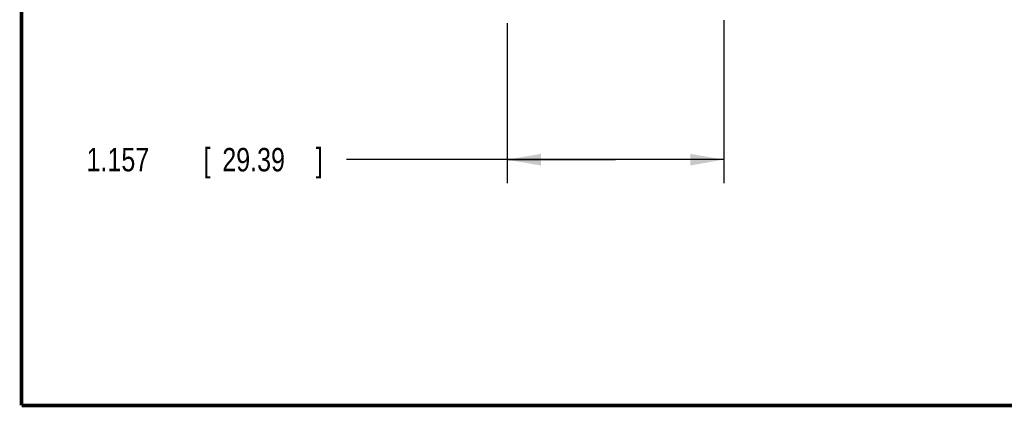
# Model space of a CAD drawing. Header units: inches. Extents: x 0.2 to 16.8, y 0.1 to 10.8.
# Tile 1 of 22: x 0.2 to 5.5, y 0.2 to 2.3. Entities that reach past the tile are written whole.
import ezdxf

# ---------------------------------------------------------------- set-up
doc = ezdxf.new("R2010")
doc.units = ezdxf.units.IN
doc.header["$LTSCALE"] = 0.935
doc.header["$MEASUREMENT"] = 0
doc.layers.get('0').update_dxf_attribs({"linetype": 'CONTINUOUS'})
doc.layers.add('DIMENSIONS', color=7, linetype='CONTINUOUS')
doc.styles.get("Standard").update_dxf_attribs({"font": 'txt', "width": 0.8})
doc.dimstyles.new('DIMSTYLE_1', dxfattribs={"dimtxt": 0.125, "dimasz": 0.18, "dimexe": 0.18, "dimexo": 0.0625, "dimgap": 0.09, "dimtad": 0, "dimtih": 1, "dimtoh": 1, "dimdec": 3, "dimzin": 4, "dimdsep": 46, "dimtxsty": 'STANDARD', "dimblk": '_FILLED', "dimblk1": '_FILLED', "dimblk2": '_FILLED', "dimcen": 0.09, "dimadec": 0, "dimazin": 0, "dimtp": 0.01, "dimtm": 0.01, "dimtfac": 1, "dimtdec": 3, "dimtofl": 0, "dimtmove": 0, "dimatfit": 3, "dimldrblk": '_FILLED', "dimfxl": 1, "dimtolj": 1, "dimtzin": 4, "dimarcsym": 0})

# ---------------------------------------------------------------- blocks, each defined once
blk = doc.blocks.new('_FILLED')
at = {"color": 0, "linetype": 'BYBLOCK'}
blk.add_solid([(0, 0), (-1, 0.174), (-1, -0.174)], dxfattribs=at)
blk = doc.blocks.new('*D6')
at = {"layer": 'DIMENSIONS', "color": 2, "linetype": 'CONTINUOUS'}
for p, q in [((4.001, 2.3142), (4.001, 1.4453)), ((2.8438, 2.2987), (2.8438, 1.4453)), ((3.4224, 1.5703), (1.9846, 1.5703)), ((2.8438, 1.5703), (3.4224, 1.5703)), ((4.001, 1.5703), (3.4224, 1.5703))]:
    blk.add_line(p, q, dxfattribs=at)
at = {"layer": 'DIMENSIONS', "color": 2, "linetype": 'CONTINUOUS', "xscale": 0.18, "yscale": 0.18, "zscale": 0.18, "rotation": 180}
blk.add_blockref('_FILLED', (2.8438, 1.5703), dxfattribs=at)
at = {"layer": 'DIMENSIONS', "color": 2, "linetype": 'CONTINUOUS', "xscale": 0.18, "yscale": 0.18, "zscale": 0.18}
blk.add_blockref('_FILLED', (4.001, 1.5703), dxfattribs=at)
at = {"layer": 'DIMENSIONS', "color": 2, "linetype": 'CONTINUOUS', "width": 0.8}
for s, p in [('1.157', (0.5971, 1.5078)), ('[', (1.2221, 1.5078)), ('29.39', (1.3221, 1.5078)), (']', (1.8221, 1.5078))]:
    blk.add_text(s, height=0.125, dxfattribs=at).set_placement(p)

msp = doc.modelspace()

# ---------------------------------------------------------------- linework, layer by layer
at = {"color": 7, "linetype": 'CONTINUOUS', "const_width": 0.02}
for points in [[(0.25, 10.7586), (0.25, 0.2586)], [(0.25, 0.2586), (16.75, 0.2586)]]:
    msp.add_lwpolyline(points, dxfattribs=at)

# ---------------------------------------------------------------- dimensions: what is measured, and where the dimension line sits
at = {"layer": 'DIMENSIONS', "color": 2, "linetype": 'CONTINUOUS'}
dim = msp.add_linear_dim(base=(2.8438, 1.5703), p1=(4.001, 2.3142), p2=(2.8438, 2.2987), angle=180, dimstyle='DIMSTYLE_1', dxfattribs=at)
dim.commit()
dim.dimension.update_dxf_attribs({"geometry": '*D6', "text_midpoint": (1.2596, 1.5703), "dimtype": 160})

doc.saveas('drawing.dxf')
